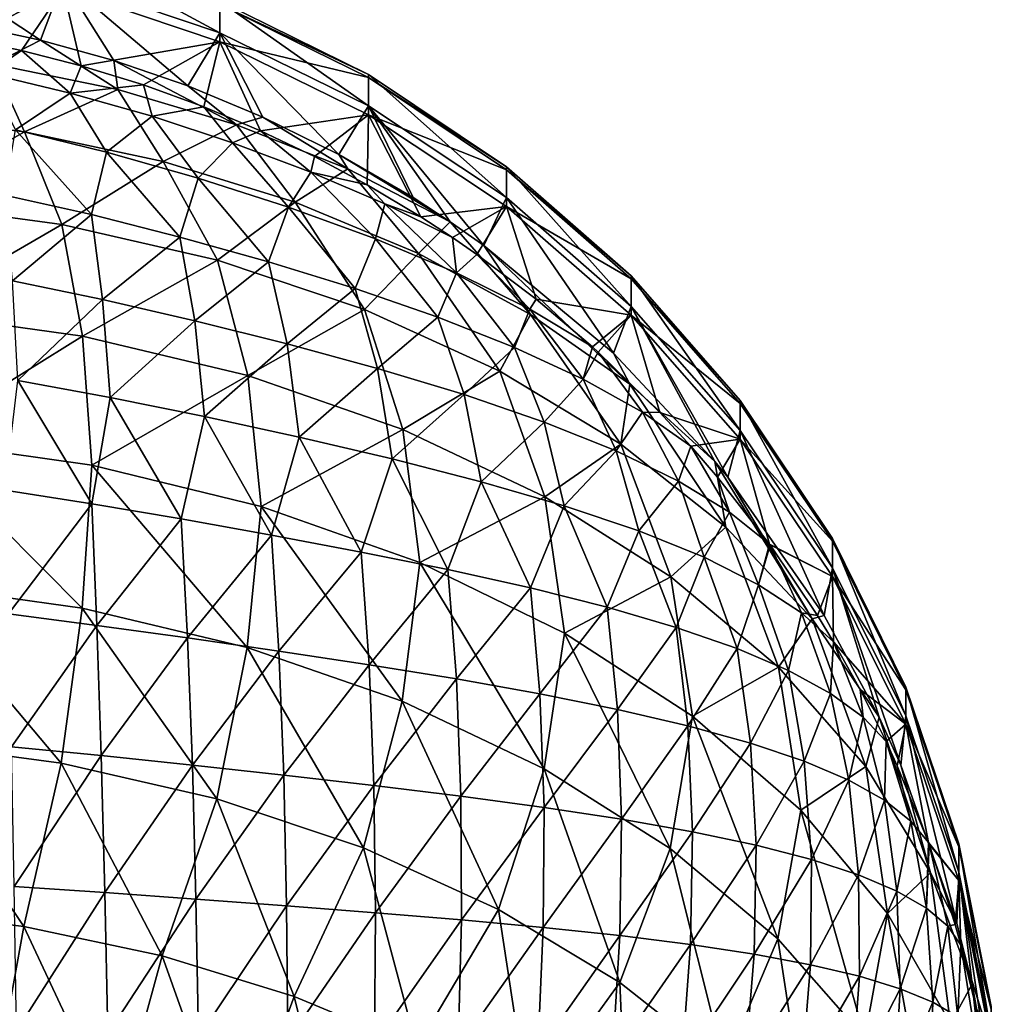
# Model space of a CAD drawing. Header units: metres. Extents: x -90 to 90, y -123 to 74.
# Tile 110 of 131: x 74 to 83, y 4 to 13. Entities that reach past the tile are written whole.
import ezdxf

# ---------------------------------------------------------------- set-up
doc = ezdxf.new("R2010")
doc.units = ezdxf.units.M
doc.layers.add('solid_11662012', color=7, linetype='CONTINUOUS')

msp = doc.modelspace()

# ---------------------------------------------------------------- linework, layer by layer
at = {"layer": 'solid_11662012'}
for points in [[(74.392479, 12.690953, 12.298307), (74.605827, 13.26329, 7.216342), (73.066315, 13.568257, 7.244107)], [(73.686188, 12.842113, 12.321932), (74.392479, 12.690953, 12.298307), (73.066315, 13.568257, 7.244107)], [(74.605827, 13.56319, 2.107999), (74.605827, 13.26329, 7.216342), (76.092201, 12.760813, 7.170595)], [(76.092201, 13.058811, 2.094636), (74.605827, 13.56319, 2.107999), (76.092201, 12.760813, 7.170595)], [(73.21064, 12.778467, -13.20452), (73.066315, 13.481101, -8.144893), (74.605827, 13.176468, -8.113675)], [(74.392479, 12.690953, 12.298307), (75.088135, 12.498106, 12.268168), (74.605827, 13.26329, 7.216342)], [(75.786858, 12.258184, 12.230672), (76.092201, 12.760813, 7.170595), (74.605827, 13.26329, 7.216342)], [(75.088135, 12.498106, 12.268168), (75.786858, 12.258184, 12.230672), (74.605827, 13.26329, 7.216342)], [(73.692612, 12.700364, -13.189806), (73.21064, 12.778467, -13.20452), (74.605827, 13.176468, -8.113675)], [(74.211563, 12.593418, -13.172382), (73.692612, 12.700364, -13.189806), (74.605827, 13.176468, -8.113675)], [(74.776985, 12.449462, -13.149603), (74.211563, 12.593418, -13.172382), (74.605827, 13.176468, -8.113675)], [(76.092201, 12.674541, -8.06224), (74.605827, 13.176468, -8.113675), (76.092201, 13.030014, -2.989981)], [(74.776985, 12.449462, -13.149603), (74.605827, 13.176468, -8.113675), (76.092201, 12.674541, -8.06224)], [(76.092201, 13.058811, 2.094636), (76.092201, 12.760813, 7.170595), (77.5, 12.069423, 7.107649)], [(77.5, 12.364805, 2.076249), (76.092201, 13.058811, 2.094636), (77.5, 12.069423, 7.107649)], [(76.092201, 13.030014, -2.989981), (76.092201, 13.058811, 2.094636), (77.5, 12.364805, 2.076249)], [(77.5, 12.336261, -2.963734), (76.092201, 13.030014, -2.989981), (77.5, 12.364805, 2.076249)], [(76.092201, 12.674541, -8.06224), (76.092201, 13.030014, -2.989981), (77.5, 12.336261, -2.963734)], [(73.947807, 12.465188, 13.779197), (74.392479, 12.690953, 12.298307), (73.686188, 12.842113, 12.321932)], [(73.898087, 12.374306, -14.437016), (73.692612, 12.700364, -13.189806), (74.211563, 12.593418, -13.172382)], [(75.126106, 12.223838, 13.497197), (74.392479, 12.690953, 12.298307), (73.947807, 12.465188, 13.779197)], [(75.126106, 12.223838, 13.497197), (75.088135, 12.498106, 12.268168), (74.392479, 12.690953, 12.298307)], [(75.786858, 12.258184, 12.230672), (76.498833, 11.962854, 12.184516), (76.092201, 12.760813, 7.170595)], [(77.217049, 11.60852, 12.129138), (77.5, 12.069423, 7.107649), (76.092201, 12.760813, 7.170595)], [(76.498833, 11.962854, 12.184516), (77.217049, 11.60852, 12.129138), (76.092201, 12.760813, 7.170595)], [(74.674767, 12.190392, -14.402899), (73.898087, 12.374306, -14.437016), (74.211563, 12.593418, -13.172382)], [(74.674767, 12.190392, -14.402899), (74.211563, 12.593418, -13.172382), (74.776985, 12.449462, -13.149603)], [(75.366951, 12.268034, -13.118836), (74.776985, 12.449462, -13.149603), (76.092201, 12.674541, -8.06224)], [(75.939568, 12.059692, -13.083498), (75.366951, 12.268034, -13.118836), (76.092201, 12.674541, -8.06224)], [(76.475868, 11.834247, -13.044375), (75.939568, 12.059692, -13.083498), (76.092201, 12.674541, -8.06224)], [(77.5, 11.983908, -7.991466), (76.092201, 12.674541, -8.06224), (77.5, 12.336261, -2.963734)], [(76.475868, 11.834247, -13.044375), (76.092201, 12.674541, -8.06224), (77.5, 11.983908, -7.991466)], [(76.250443, 11.890991, 13.108291), (75.786858, 12.258184, 12.230672), (75.088135, 12.498106, 12.268168)], [(76.250443, 11.890991, 13.108291), (75.088135, 12.498106, 12.268168), (75.126106, 12.223838, 13.497197)], [(73.947807, 12.465188, 13.779197), (72.881302, 11.993048, 15.526546), (74.240471, 11.823087, 15.327958)], [(75.126106, 12.223838, 13.497197), (73.947807, 12.465188, 13.779197), (74.240471, 11.823087, 15.327958)], [(74.674767, 12.190392, -14.402899), (74.776985, 12.449462, -13.149603), (75.366951, 12.268034, -13.118836)], [(74.156586, 11.841357, -15.73772), (73.898087, 12.374306, -14.437016), (74.674767, 12.190392, -14.402899)], [(77.5, 12.364805, 2.076249), (77.5, 12.069423, 7.107649), (78.805138, 11.20095, 7.028581)], [(78.805138, 11.493046, 2.053152), (77.5, 12.364805, 2.076249), (78.805138, 11.20095, 7.028581)], [(77.5, 12.336261, -2.963734), (77.5, 12.364805, 2.076249), (78.805138, 11.493046, 2.053152)], [(78.805138, 11.464819, -2.930765), (77.5, 12.336261, -2.963734), (78.805138, 11.493046, 2.053152)], [(77.5, 11.983908, -7.991466), (77.5, 12.336261, -2.963734), (78.805138, 11.464819, -2.930765)], [(75.126106, 12.223838, 13.497197), (74.240471, 11.823087, 15.327958), (75.555733, 11.542845, 15.000517)], [(75.448799, 11.970738, -14.296675), (74.674767, 12.190392, -14.402899), (75.366951, 12.268034, -13.118836)], [(76.250443, 11.890991, 13.108291), (75.126106, 12.223838, 13.497197), (75.555733, 11.542845, 15.000517)], [(75.448799, 11.970738, -14.296675), (75.366951, 12.268034, -13.118836), (75.939568, 12.059692, -13.083498)], [(76.250443, 11.890991, 13.108291), (76.498833, 11.962854, 12.184516), (75.786858, 12.258184, 12.230672)], [(75.019211, 11.630716, -15.645045), (74.156586, 11.841357, -15.73772), (74.674767, 12.190392, -14.402899)], [(75.019211, 11.630716, -15.645045), (74.674767, 12.190392, -14.402899), (75.448799, 11.970738, -14.296675)], [(76.21151, 11.719934, -14.098012), (75.448799, 11.970738, -14.296675), (75.939568, 12.059692, -13.083498)], [(76.21151, 11.719934, -14.098012), (75.939568, 12.059692, -13.083498), (76.475868, 11.834247, -13.044375)], [(77.217049, 11.60852, 12.129138), (77.920815, 11.200572, 12.065382), (77.5, 12.069423, 7.107649)], [(78.592026, 10.748392, 11.994712), (78.805138, 11.20095, 7.028581), (77.5, 12.069423, 7.107649)], [(78.27372, 10.971038, 12.029509), (78.592026, 10.748392, 11.994712), (77.5, 12.069423, 7.107649)], [(77.920815, 11.200572, 12.065382), (78.27372, 10.971038, 12.029509), (77.5, 12.069423, 7.107649)], [(74.240471, 11.823087, 15.327958), (72.881302, 11.993048, 15.526546), (73.061302, 11.152613, 16.996002)], [(75.885925, 11.384965, -15.451238), (75.019211, 11.630716, -15.645045), (75.448799, 11.970738, -14.296675)], [(75.885925, 11.384965, -15.451238), (75.448799, 11.970738, -14.296675), (76.21151, 11.719934, -14.098012)], [(77.304085, 11.471602, 12.618266), (76.498833, 11.962854, 12.184516), (76.250443, 11.890991, 13.108291)], [(76.986572, 11.590543, -13.001339), (76.475868, 11.834247, -13.044375), (77.5, 11.983908, -7.991466)], [(77.304085, 11.471602, 12.618266), (77.217049, 11.60852, 12.129138), (76.498833, 11.962854, 12.184516)], [(77.486557, 11.322536, -12.953535), (76.986572, 11.590543, -13.001339), (77.5, 11.983908, -7.991466)], [(77.99353, 11.018807, -12.89777), (77.486557, 11.322536, -12.953535), (77.5, 11.983908, -7.991466)], [(78.805138, 11.116386, -7.902566), (77.5, 11.983908, -7.991466), (78.805138, 11.464819, -2.930765)], [(77.99353, 11.018807, -12.89777), (77.5, 11.983908, -7.991466), (78.805138, 11.116386, -7.902566)], [(74.874771, 11.039063, -16.879614), (74.050873, 11.222978, -16.981693), (74.156586, 11.841357, -15.73772)], [(74.874771, 11.039063, -16.879614), (74.156586, 11.841357, -15.73772), (75.019211, 11.630716, -15.645045)], [(76.250443, 11.890991, 13.108291), (75.555733, 11.542845, 15.000517), (76.806007, 11.156813, 14.549467)], [(77.304085, 11.471602, 12.618266), (76.250443, 11.890991, 13.108291), (76.806007, 11.156813, 14.549467)], [(74.240471, 11.823087, 15.327958), (73.061302, 11.152613, 16.996002), (74.593803, 10.946603, 16.755295)], [(75.555733, 11.542845, 15.000517), (74.240471, 11.823087, 15.327958), (74.593803, 10.946603, 16.755295)], [(76.951454, 11.44241, -13.793793), (76.21151, 11.719934, -14.098012), (76.475868, 11.834247, -13.044375)], [(76.951454, 11.44241, -13.793793), (76.475868, 11.834247, -13.044375), (76.986572, 11.590543, -13.001339)], [(76.741158, 11.110159, -15.136292), (75.885925, 11.384965, -15.451238), (76.21151, 11.719934, -14.098012)], [(76.741158, 11.110159, -15.136292), (76.21151, 11.719934, -14.098012), (76.951454, 11.44241, -13.793793)], [(75.713081, 10.826915, -16.689741), (74.874771, 11.039063, -16.879614), (75.019211, 11.630716, -15.645045)], [(75.713081, 10.826915, -16.689741), (75.019211, 11.630716, -15.645045), (75.885925, 11.384965, -15.451238)], [(76.951454, 11.44241, -13.793793), (76.986572, 11.590543, -13.001339), (77.486557, 11.322536, -12.953535)], [(77.217049, 11.60852, 12.129138), (78.27372, 10.971038, 12.029509), (77.920815, 11.200572, 12.065382)], [(77.304085, 11.471602, 12.618266), (78.27372, 10.971038, 12.029509), (77.217049, 11.60852, 12.129138)], [(75.555733, 11.542845, 15.000517), (74.593803, 10.946603, 16.755295), (76.069244, 10.607478, 16.359053)], [(76.806007, 11.156813, 14.549467), (75.555733, 11.542845, 15.000517), (76.069244, 10.607478, 16.359053)], [(77.304085, 11.471602, 12.618266), (76.806007, 11.156813, 14.549467), (77.971275, 10.671176, 13.982037)], [(77.304085, 11.471602, 12.618266), (77.971275, 10.671176, 13.982037), (78.27372, 10.971038, 12.029509)], [(78.805138, 11.493046, 2.053152), (78.805138, 11.20095, 7.028581), (79.985283, 10.170254, 6.934744)], [(79.985283, 10.45845, 2.02574), (78.805138, 11.493046, 2.053152), (79.985283, 10.170254, 6.934744)], [(78.805138, 11.464819, -2.930765), (78.805138, 11.493046, 2.053152), (79.985283, 10.45845, 2.02574)], [(76.551407, 10.592205, -16.39526), (75.713081, 10.826915, -16.689741), (75.885925, 11.384965, -15.451238)], [(76.551407, 10.592205, -16.39526), (75.885925, 11.384965, -15.451238), (76.741158, 11.110159, -15.136292)], [(77.564552, 10.810245, -14.692767), (76.741158, 11.110159, -15.136292), (76.951454, 11.44241, -13.793793)], [(77.653206, 11.14044, -13.382555), (76.951454, 11.44241, -13.793793), (77.486557, 11.322536, -12.953535)], [(77.564552, 10.810245, -14.692767), (76.951454, 11.44241, -13.793793), (77.653206, 11.14044, -13.382555)], [(79.985283, 10.4306, -2.891636), (78.805138, 11.464819, -2.930765), (79.985283, 10.45845, 2.02574)], [(78.805138, 11.116386, -7.902566), (78.805138, 11.464819, -2.930765), (79.985283, 10.4306, -2.891636)], [(77.653206, 11.14044, -13.382555), (77.486557, 11.322536, -12.953535), (77.99353, 11.018807, -12.89777)], [(74.128983, 10.413119, -18.117929), (74.050873, 11.222978, -16.981693), (74.874771, 11.039063, -16.879614)], [(78.592026, 10.748392, 11.994712), (79.820526, 9.727641, 11.835183), (78.805138, 11.20095, 7.028581)], [(79.820526, 9.727641, 11.835183), (79.985283, 10.170254, 6.934744), (78.805138, 11.20095, 7.028581)], [(74.593803, 10.946603, 16.755295), (73.061302, 11.152613, 16.996002), (73.161995, 10.116195, 18.339748)], [(76.806007, 11.156813, 14.549467), (76.069244, 10.607478, 16.359053), (77.460419, 10.141492, 15.814584)], [(77.372238, 10.339011, -15.987329), (76.551407, 10.592205, -16.39526), (76.741158, 11.110159, -15.136292)], [(77.372238, 10.339011, -15.987329), (76.741158, 11.110159, -15.136292), (77.564552, 10.810245, -14.692767)], [(77.971275, 10.671176, 13.982037), (76.806007, 11.156813, 14.549467), (77.460419, 10.141492, 15.814584)], [(78.333557, 10.487472, -14.123359), (77.564552, 10.810245, -14.692767), (77.653206, 11.14044, -13.382555)], [(77.653206, 11.14044, -13.382555), (77.99353, 11.018807, -12.89777), (78.293358, 10.822859, -12.860854)], [(78.333557, 10.487472, -14.123359), (77.653206, 11.14044, -13.382555), (78.293358, 10.822859, -12.860854)], [(78.293358, 10.822859, -12.860854), (77.99353, 11.018807, -12.89777), (78.805138, 11.116386, -7.902566)], [(78.525162, 10.662416, -12.830466), (78.293358, 10.822859, -12.860854), (78.805138, 11.116386, -7.902566)], [(79.087837, 10.237845, -12.749051), (78.525162, 10.662416, -12.830466), (78.805138, 11.116386, -7.902566)], [(79.985283, 10.08682, -7.79706), (78.805138, 11.116386, -7.902566), (79.985283, 10.4306, -2.891636)], [(79.087837, 10.237845, -12.749051), (78.805138, 11.116386, -7.902566), (79.985283, 10.08682, -7.79706)], [(74.981255, 10.236121, -17.979767), (74.128983, 10.413119, -18.117929), (74.874771, 11.039063, -16.879614)], [(74.981255, 10.236121, -17.979767), (74.874771, 11.039063, -16.879614), (75.713081, 10.826915, -16.689741)], [(74.593803, 10.946603, 16.755295), (73.161995, 10.116195, 18.339748), (74.791306, 9.889804, 18.075228)], [(76.069244, 10.607478, 16.359053), (74.593803, 10.946603, 16.755295), (74.791306, 9.889804, 18.075228)], [(79.03286, 10.093714, 13.307316), (78.27372, 10.971038, 12.029509), (77.971275, 10.671176, 13.982037)], [(79.03286, 10.093714, 13.307316), (78.592026, 10.748392, 11.994712), (78.27372, 10.971038, 12.029509)], [(75.853127, 10.03529, -17.747667), (74.981255, 10.236121, -17.979767), (75.713081, 10.826915, -16.689741)], [(75.853127, 10.03529, -17.747667), (75.713081, 10.826915, -16.689741), (76.551407, 10.592205, -16.39526)], [(78.333557, 10.487472, -14.123359), (78.293358, 10.822859, -12.860854), (78.525162, 10.662416, -12.830466)], [(78.155724, 10.06863, -15.466458), (77.372238, 10.339011, -15.987329), (77.564552, 10.810245, -14.692767)], [(78.155724, 10.06863, -15.466458), (77.564552, 10.810245, -14.692767), (78.333557, 10.487472, -14.123359)], [(79.973747, 9.433681, 12.536117), (79.820526, 9.727641, 11.835183), (78.592026, 10.748392, 11.994712)], [(79.973747, 9.433681, 12.536117), (78.592026, 10.748392, 11.994712), (79.03286, 10.093714, 13.307316)], [(77.971275, 10.671176, 13.982037), (77.460419, 10.141492, 15.814584), (78.741653, 9.55724, 15.131929)], [(79.03286, 10.093714, 13.307316), (77.971275, 10.671176, 13.982037), (78.741653, 9.55724, 15.131929)], [(79.025749, 10.144346, -13.440124), (78.333557, 10.487472, -14.123359), (78.525162, 10.662416, -12.830466)], [(79.025749, 10.144346, -13.440124), (78.525162, 10.662416, -12.830466), (79.087837, 10.237845, -12.749051)], [(76.069244, 10.607478, 16.359053), (74.791306, 9.889804, 18.075228), (76.355888, 9.517435, 17.640142)], [(76.727699, 9.816602, -17.40657), (75.853127, 10.03529, -17.747667), (76.551407, 10.592205, -16.39526)], [(77.460419, 10.141492, 15.814584), (76.069244, 10.607478, 16.359053), (76.355888, 9.517435, 17.640142)], [(76.727699, 9.816602, -17.40657), (76.551407, 10.592205, -16.39526), (77.372238, 10.339011, -15.987329)], [(78.882141, 9.782455, -14.839658), (78.155724, 10.06863, -15.466458), (78.333557, 10.487472, -14.123359)], [(78.882141, 9.782455, -14.839658), (78.333557, 10.487472, -14.123359), (79.025749, 10.144346, -13.440124)], [(79.985283, 10.45845, 2.02574), (79.985283, 10.170254, 6.934744), (81.020241, 8.99497, 6.827743)], [(81.020241, 9.27872, 1.994484), (79.985283, 10.45845, 2.02574), (81.020241, 8.99497, 6.827743)], [(79.985283, 10.4306, -2.891636), (79.985283, 10.45845, 2.02574), (81.020241, 9.27872, 1.994484)], [(74.179497, 9.470415, -19.142244), (74.128983, 10.413119, -18.117929), (74.981255, 10.236121, -17.979767)], [(81.020241, 9.2513, -2.847019), (79.985283, 10.4306, -2.891636), (81.020241, 9.27872, 1.994484)], [(79.985283, 10.08682, -7.79706), (79.985283, 10.4306, -2.891636), (81.020241, 9.2513, -2.847019)], [(77.585091, 9.583288, -16.950048), (76.727699, 9.816602, -17.40657), (77.372238, 10.339011, -15.987329)], [(77.585091, 9.583288, -16.950048), (77.372238, 10.339011, -15.987329), (78.155724, 10.06863, -15.466458)], [(75.050919, 9.308073, -18.973261), (74.179497, 9.470415, -19.142244), (74.981255, 10.236121, -17.979767)], [(75.050919, 9.308073, -18.973261), (74.981255, 10.236121, -17.979767), (75.853127, 10.03529, -17.747667)], [(79.025749, 10.144346, -13.440124), (79.087837, 10.237845, -12.749051), (79.619225, 9.786307, -12.658421)], [(79.619225, 9.786307, -12.658421), (79.087837, 10.237845, -12.749051), (79.985283, 10.08682, -7.79706)], [(79.820526, 9.727641, 11.835183), (80.779922, 8.701294, 11.674779), (79.985283, 10.170254, 6.934744)], [(80.900864, 8.553138, 11.651625), (81.020241, 8.99497, 6.827743), (79.985283, 10.170254, 6.934744)], [(80.779922, 8.701294, 11.674779), (80.900864, 8.553138, 11.651625), (79.985283, 10.170254, 6.934744)], [(74.791306, 9.889804, 18.075228), (73.161995, 10.116195, 18.339748), (73.207062, 8.902644, 19.528587)], [(77.460419, 10.141492, 15.814584), (76.355888, 9.517435, 17.640142), (77.824974, 9.006413, 17.043053)], [(78.741653, 9.55724, 15.131929), (77.460419, 10.141492, 15.814584), (77.824974, 9.006413, 17.043053)], [(78.403969, 9.336133, -16.379538), (77.585091, 9.583288, -16.950048), (78.155724, 10.06863, -15.466458)], [(78.403969, 9.336133, -16.379538), (78.155724, 10.06863, -15.466458), (78.882141, 9.782455, -14.839658)], [(79.03286, 10.093714, 13.307316), (78.741653, 9.55724, 15.131929), (79.889336, 8.865498, 14.32368)], [(79.533066, 9.481472, -14.119818), (78.882141, 9.782455, -14.839658), (79.025749, 10.144346, -13.440124)], [(79.533066, 9.481472, -14.119818), (79.025749, 10.144346, -13.440124), (79.619225, 9.786307, -12.658421)], [(79.973747, 9.433681, 12.536117), (79.03286, 10.093714, 13.307316), (79.889336, 8.865498, 14.32368)], [(79.673981, 9.736664, -12.648302), (79.619225, 9.786307, -12.658421), (79.985283, 10.08682, -7.79706)], [(80.258888, 9.164981, -12.532153), (79.673981, 9.736664, -12.648302), (79.985283, 10.08682, -7.79706)], [(81.020241, 8.912824, -7.676754), (79.985283, 10.08682, -7.79706), (81.020241, 9.2513, -2.847019)], [(80.258888, 9.164981, -12.532153), (79.985283, 10.08682, -7.79706), (81.020241, 8.912824, -7.676754)], [(75.944656, 9.12663, -18.708422), (75.050919, 9.308073, -18.973261), (75.853127, 10.03529, -17.747667)], [(75.944656, 9.12663, -18.708422), (75.853127, 10.03529, -17.747667), (76.727699, 9.816602, -17.40657)], [(74.791306, 9.889804, 18.075228), (73.207062, 8.902644, 19.528587), (74.879402, 8.666199, 19.252317)], [(76.355888, 9.517435, 17.640142), (74.791306, 9.889804, 18.075228), (74.879402, 8.666199, 19.252317)], [(76.842567, 8.931931, -18.334831), (75.944656, 9.12663, -18.708422), (76.727699, 9.816602, -17.40657)], [(76.842567, 8.931931, -18.334831), (76.727699, 9.816602, -17.40657), (77.585091, 9.583288, -16.950048)], [(79.163544, 9.075664, -15.703513), (78.403969, 9.336133, -16.379538), (78.882141, 9.782455, -14.839658)], [(79.163544, 9.075664, -15.703513), (78.882141, 9.782455, -14.839658), (79.533066, 9.481472, -14.119818)], [(79.533066, 9.481472, -14.119818), (79.619225, 9.786307, -12.658421), (79.673981, 9.736664, -12.648302)], [(80.093796, 9.16803, -13.323619), (79.533066, 9.481472, -14.119818), (79.673981, 9.736664, -12.648302)], [(80.093796, 9.16803, -13.323619), (79.673981, 9.736664, -12.648302), (80.258888, 9.164981, -12.532153)], [(79.973747, 9.433681, 12.536117), (80.779922, 8.701294, 11.674779), (79.820526, 9.727641, 11.835183)], [(76.355888, 9.517435, 17.640142), (74.879402, 8.666199, 19.252317), (76.483002, 8.27747, 18.798117)], [(77.824974, 9.006413, 17.043053), (76.355888, 9.517435, 17.640142), (76.483002, 8.27747, 18.798117)], [(77.723946, 8.726343, -17.847858), (76.842567, 8.931931, -18.334831), (77.585091, 9.583288, -16.950048)], [(77.723946, 8.726343, -17.847858), (77.585091, 9.583288, -16.950048), (78.403969, 9.336133, -16.379538)], [(78.741653, 9.55724, 15.131929), (77.824974, 9.006413, 17.043053), (79.169678, 8.366786, 16.295696)], [(79.889336, 8.865498, 14.32368), (78.741653, 9.55724, 15.131929), (79.169678, 8.366786, 16.295696)], [(74.877846, 8.302112, -19.900023), (74.054329, 8.431575, -20.06543), (74.179497, 9.470415, -19.142244)], [(74.877846, 8.302112, -19.900023), (74.179497, 9.470415, -19.142244), (75.050919, 9.308073, -18.973261)], [(79.845062, 8.802221, -14.935463), (79.163544, 9.075664, -15.703513), (79.533066, 9.481472, -14.119818)], [(79.845062, 8.802221, -14.935463), (79.533066, 9.481472, -14.119818), (80.093796, 9.16803, -13.323619)], [(79.973747, 9.433681, 12.536117), (79.889336, 8.865498, 14.32368), (80.882286, 8.079022, 13.404741)], [(79.973747, 9.433681, 12.536117), (80.882286, 8.079022, 13.404741), (80.779922, 8.701294, 11.674779)], [(78.567337, 8.510084, -17.249506), (77.723946, 8.726343, -17.847858), (78.403969, 9.336133, -16.379538)], [(78.567337, 8.510084, -17.249506), (78.403969, 9.336133, -16.379538), (79.163544, 9.075664, -15.703513)], [(75.724747, 8.158325, -19.653881), (74.877846, 8.302112, -19.900023), (75.050919, 9.308073, -18.973261)], [(75.724747, 8.158325, -19.653881), (75.050919, 9.308073, -18.973261), (75.944656, 9.12663, -18.708422)], [(81.020241, 9.27872, 1.994484), (81.020241, 8.99497, 6.827743), (81.892303, 7.695209, 6.709409)], [(81.892303, 7.974041, 1.959917), (81.020241, 9.27872, 1.994484), (81.892303, 7.695209, 6.709409)], [(81.020241, 9.2513, -2.847019), (81.020241, 9.27872, 1.994484), (81.892303, 7.974041, 1.959917)], [(81.892303, 7.947096, -2.797677), (81.020241, 9.2513, -2.847019), (81.892303, 7.974041, 1.959917)], [(81.020241, 8.912824, -7.676754), (81.020241, 9.2513, -2.847019), (81.892303, 7.947096, -2.797677)], [(80.433716, 8.517336, -14.092876), (79.845062, 8.802221, -14.935463), (80.093796, 9.16803, -13.323619)], [(80.093796, 9.16803, -13.323619), (80.258888, 9.164981, -12.532153), (80.553108, 8.845901, -12.464065)], [(80.433716, 8.517336, -14.092876), (80.093796, 9.16803, -13.323619), (80.553108, 8.845901, -12.464065)], [(80.553108, 8.845901, -12.464065), (80.258888, 9.164981, -12.532153), (81.020241, 8.912824, -7.676754)], [(76.580254, 8.005123, -19.317354), (75.724747, 8.158325, -19.653881), (75.944656, 9.12663, -18.708422)], [(76.580254, 8.005123, -19.317354), (75.944656, 9.12663, -18.708422), (76.842567, 8.931931, -18.334831)], [(79.352104, 8.282793, -16.548464), (78.567337, 8.510084, -17.249506), (79.163544, 9.075664, -15.703513)], [(79.352104, 8.282793, -16.548464), (79.163544, 9.075664, -15.703513), (79.845062, 8.802221, -14.935463)], [(77.824974, 9.006413, 17.043053), (76.483002, 8.27747, 18.798117), (77.985252, 7.744364, 18.175222)], [(79.169678, 8.366786, 16.295696), (77.824974, 9.006413, 17.043053), (77.985252, 7.744364, 18.175222)], [(80.900864, 8.553138, 11.651625), (81.814377, 7.243885, 11.447006), (81.020241, 8.99497, 6.827743)], [(81.814377, 7.243885, 11.447006), (81.892303, 7.695209, 6.709409), (81.020241, 8.99497, 6.827743)], [(73.207062, 8.902644, 19.528587), (73.160126, 7.539693, 20.542652), (74.787659, 7.313775, 20.278683)], [(74.879402, 8.666199, 19.252317), (73.207062, 8.902644, 19.528587), (74.787659, 7.313775, 20.278683)], [(77.428154, 7.845222, -18.885283), (76.580254, 8.005123, -19.317354), (76.842567, 8.931931, -18.334831)], [(77.428154, 7.845222, -18.885283), (76.842567, 8.931931, -18.334831), (77.723946, 8.726343, -17.847858)], [(79.889336, 8.865498, 14.32368), (79.169678, 8.366786, 16.295696), (80.363541, 7.611134, 15.412773)], [(80.882286, 8.079022, 13.404741), (79.889336, 8.865498, 14.32368), (80.363541, 7.611134, 15.412773)], [(80.80558, 8.552355, -12.400868), (80.553108, 8.845901, -12.464065), (81.020241, 8.912824, -7.676754)], [(81.296638, 7.919825, -12.262776), (80.80558, 8.552355, -12.400868), (81.020241, 8.912824, -7.676754)], [(81.892303, 7.614486, -7.543706), (81.020241, 8.912824, -7.676754), (81.892303, 7.947096, -2.797677)], [(81.296638, 7.919825, -12.262776), (81.020241, 8.912824, -7.676754), (81.892303, 7.614486, -7.543706)], [(80.060005, 8.044236, -15.757807), (79.352104, 8.282793, -16.548464), (79.845062, 8.802221, -14.935463)], [(80.060005, 8.044236, -15.757807), (79.845062, 8.802221, -14.935463), (80.433716, 8.517336, -14.092876)], [(80.919205, 8.222476, -13.195382), (80.433716, 8.517336, -14.092876), (80.553108, 8.845901, -12.464065)], [(80.919205, 8.222476, -13.195382), (80.553108, 8.845901, -12.464065), (80.80558, 8.552355, -12.400868)], [(78.251335, 7.6785, -18.358084), (77.428154, 7.845222, -18.885283), (77.723946, 8.726343, -17.847858)], [(78.251335, 7.6785, -18.358084), (77.723946, 8.726343, -17.847858), (78.567337, 8.510084, -17.249506)], [(81.702202, 7.212319, 12.392064), (80.900864, 8.553138, 11.651625), (80.779922, 8.701294, 11.674779)], [(81.702202, 7.212319, 12.392064), (80.779922, 8.701294, 11.674779), (80.882286, 8.079022, 13.404741)], [(74.879402, 8.666199, 19.252317), (74.787659, 7.313775, 20.278683), (76.35067, 6.942174, 19.844496)], [(76.483002, 8.27747, 18.798117), (74.879402, 8.666199, 19.252317), (76.35067, 6.942174, 19.844496)], [(79.033195, 7.504432, -17.74033), (78.251335, 7.6785, -18.358084), (78.567337, 8.510084, -17.249506)], [(79.033195, 7.504432, -17.74033), (78.567337, 8.510084, -17.249506), (79.352104, 8.282793, -16.548464)], [(80.676521, 7.794927, -14.894449), (80.060005, 8.044236, -15.757807), (80.433716, 8.517336, -14.092876)], [(80.676521, 7.794927, -14.894449), (80.433716, 8.517336, -14.092876), (80.919205, 8.222476, -13.195382)], [(80.919205, 8.222476, -13.195382), (80.80558, 8.552355, -12.400868), (81.296638, 7.919825, -12.262776)], [(81.702202, 7.212319, 12.392064), (81.814377, 7.243885, 11.447006), (80.900864, 8.553138, 11.651625)], [(74.090065, 7.259473, -20.820412), (74.054329, 8.431575, -20.06543), (74.877846, 8.302112, -19.900023)], [(74.927643, 7.150815, -20.63274), (74.090065, 7.259473, -20.820412), (74.877846, 8.302112, -19.900023)], [(74.927643, 7.150815, -20.63274), (74.877846, 8.302112, -19.900023), (75.724747, 8.158325, -19.653881)], [(79.169678, 8.366786, 16.295696), (77.985252, 7.744364, 18.175222), (79.355591, 7.077725, 17.396305)], [(80.363541, 7.611134, 15.412773), (79.169678, 8.366786, 16.295696), (79.355591, 7.077725, 17.396305)], [(76.483002, 8.27747, 18.798117), (76.35067, 6.942174, 19.844496), (77.818466, 6.432185, 19.248611)], [(77.985252, 7.744364, 18.175222), (76.483002, 8.27747, 18.798117), (77.818466, 6.432185, 19.248611)], [(79.758324, 7.321914, -17.040443), (79.033195, 7.504432, -17.74033), (79.352104, 8.282793, -16.548464)], [(79.758324, 7.321914, -17.040443), (79.352104, 8.282793, -16.548464), (80.060005, 8.044236, -15.757807)], [(81.191772, 7.535917, -13.976839), (80.676521, 7.794927, -14.894449), (80.919205, 8.222476, -13.195382)], [(81.191772, 7.535917, -13.976839), (80.919205, 8.222476, -13.195382), (81.296638, 7.919825, -12.262776)], [(75.785652, 7.03177, -20.365088), (74.927643, 7.150815, -20.63274), (75.724747, 8.158325, -19.653881)], [(75.785652, 7.03177, -20.365088), (75.724747, 8.158325, -19.653881), (76.580254, 8.005123, -19.317354)], [(80.413712, 7.130781, -16.269611), (79.758324, 7.321914, -17.040443), (80.060005, 8.044236, -15.757807)], [(80.413712, 7.130781, -16.269611), (80.060005, 8.044236, -15.757807), (80.676521, 7.794927, -14.894449)], [(80.882286, 8.079022, 13.404741), (80.363541, 7.611134, 15.412773), (81.383095, 6.754318, 14.411647)], [(81.702202, 7.212319, 12.392064), (80.882286, 8.079022, 13.404741), (81.383095, 6.754318, 14.411647)], [(76.649727, 6.906566, -20.010061), (75.785652, 7.03177, -20.365088), (76.580254, 8.005123, -19.317354)], [(76.649727, 6.906566, -20.010061), (76.580254, 8.005123, -19.317354), (77.428154, 7.845222, -18.885283)], [(81.892303, 7.974041, 1.959917), (81.892303, 7.695209, 6.709409), (82.586555, 6.293209, 6.581767)], [(82.586555, 6.566736, 1.922631), (81.892303, 7.974041, 1.959917), (82.586555, 6.293209, 6.581767)], [(81.892303, 7.947096, -2.797677), (81.892303, 7.974041, 1.959917), (82.586555, 6.566736, 1.922631)], [(82.586555, 6.540304, -2.744453), (81.892303, 7.947096, -2.797677), (82.586555, 6.566736, 1.922631)], [(81.892303, 7.614486, -7.543706), (81.892303, 7.947096, -2.797677), (82.586555, 6.540304, -2.744453)], [(77.504417, 6.777092, -19.564173), (76.649727, 6.906566, -20.010061), (77.428154, 7.845222, -18.885283)], [(77.504417, 6.777092, -19.564173), (77.428154, 7.845222, -18.885283), (78.251335, 7.6785, -18.358084)], [(81.191772, 7.535917, -13.976839), (81.296638, 7.919825, -12.262776), (81.301552, 7.913027, -12.261256)], [(81.600655, 7.268288, -13.024046), (81.191772, 7.535917, -13.976839), (81.301552, 7.913027, -12.261256)], [(81.301552, 7.913027, -12.261256), (81.296638, 7.919825, -12.262776), (81.892303, 7.614486, -7.543706)], [(81.751671, 7.243053, -12.108806), (81.301552, 7.913027, -12.261256), (81.892303, 7.614486, -7.543706)], [(81.600655, 7.268288, -13.024046), (81.301552, 7.913027, -12.261256), (81.751671, 7.243053, -12.108806)], [(77.985252, 7.744364, 18.175222), (77.818466, 6.432185, 19.248611), (79.162247, 5.793818, 18.502728)], [(79.355591, 7.077725, 17.396305), (77.985252, 7.744364, 18.175222), (79.162247, 5.793818, 18.502728)], [(80.988991, 6.930632, -15.441295), (80.413712, 7.130781, -16.269611), (80.676521, 7.794927, -14.894449)], [(80.988991, 6.930632, -15.441295), (80.676521, 7.794927, -14.894449), (81.191772, 7.535917, -13.976839)], [(78.333817, 6.642845, -19.028269), (77.504417, 6.777092, -19.564173), (78.251335, 7.6785, -18.358084)], [(78.333817, 6.642845, -19.028269), (78.251335, 7.6785, -18.358084), (79.033195, 7.504432, -17.74033)], [(81.814377, 7.243885, 11.447006), (82.335129, 6.280116, 11.296383), (81.892303, 7.695209, 6.709409)], [(82.541725, 5.827067, 11.225577), (82.586555, 6.293209, 6.581767), (81.892303, 7.695209, 6.709409)], [(82.335129, 6.280116, 11.296383), (82.541725, 5.827067, 11.225577), (81.892303, 7.695209, 6.709409)], [(80.363541, 7.611134, 15.412773), (79.355591, 7.077725, 17.396305), (80.566147, 6.291112, 16.477207)], [(81.383095, 6.754318, 14.411647), (80.363541, 7.611134, 15.412773), (80.566147, 6.291112, 16.477207)], [(81.902222, 6.994675, -12.051146), (81.751671, 7.243053, -12.108806), (81.892303, 7.614486, -7.543706)], [(82.586555, 6.214021, -7.400192), (81.892303, 7.614486, -7.543706), (82.586555, 6.540304, -2.744453)], [(81.902222, 6.994675, -12.051146), (81.892303, 7.614486, -7.543706), (82.586555, 6.214021, -7.400192)], [(73.160126, 7.539693, 20.542652), (73.058815, 6.051151, 21.3575), (74.588951, 5.845728, 21.117479)], [(74.787659, 7.313775, 20.278683), (73.160126, 7.539693, 20.542652), (74.588951, 5.845728, 21.117479)], [(79.122665, 6.50282, -18.406885), (78.333817, 6.642845, -19.028269), (79.033195, 7.504432, -17.74033)], [(79.122665, 6.50282, -18.406885), (79.033195, 7.504432, -17.74033), (79.758324, 7.321914, -17.040443)], [(81.477501, 6.722252, -14.569395), (80.988991, 6.930632, -15.441295), (81.191772, 7.535917, -13.976839)], [(81.477501, 6.722252, -14.569395), (81.191772, 7.535917, -13.976839), (81.600655, 7.268288, -13.024046)], [(74.787659, 7.313775, 20.278683), (74.588951, 5.845728, 21.117479), (76.062256, 5.507559, 20.722353)], [(76.35067, 6.942174, 19.844496), (74.787659, 7.313775, 20.278683), (76.062256, 5.507559, 20.722353)], [(79.856911, 6.355563, -17.707655), (79.122665, 6.50282, -18.406885), (79.758324, 7.321914, -17.040443)], [(79.856911, 6.355563, -17.707655), (79.758324, 7.321914, -17.040443), (80.413712, 7.130781, -16.269611)], [(74.11908, 6.001924, -21.419346), (74.090065, 7.259473, -20.820412), (74.927643, 7.150815, -20.63274)], [(81.702202, 7.212319, 12.392064), (81.383095, 6.754318, 14.411647), (82.208282, 5.813187, 13.312006)], [(81.87561, 6.505795, -13.668266), (81.477501, 6.722252, -14.569395), (81.600655, 7.268288, -13.024046)], [(81.600655, 7.268288, -13.024046), (81.751671, 7.243053, -12.108806), (81.902222, 6.994675, -12.051146)], [(81.87561, 6.505795, -13.668266), (81.600655, 7.268288, -13.024046), (81.902222, 6.994675, -12.051146)], [(81.702202, 7.212319, 12.392064), (82.335129, 6.280116, 11.296383), (81.814377, 7.243885, 11.447006)], [(81.702202, 7.212319, 12.392064), (82.208282, 5.813187, 13.312006), (82.335129, 6.280116, 11.296383)], [(74.967987, 5.917423, -21.213511), (74.11908, 6.001924, -21.419346), (74.927643, 7.150815, -20.63274)], [(74.967987, 5.917423, -21.213511), (74.927643, 7.150815, -20.63274), (75.785652, 7.03177, -20.365088)], [(80.524635, 6.200424, -16.940687), (79.856911, 6.355563, -17.707655), (80.413712, 7.130781, -16.269611)], [(80.524635, 6.200424, -16.940687), (80.413712, 7.130781, -16.269611), (80.988991, 6.930632, -15.441295)], [(75.831451, 5.826012, -20.929979), (74.967987, 5.917423, -21.213511), (75.785652, 7.03177, -20.365088)], [(75.831451, 5.826012, -20.929979), (75.785652, 7.03177, -20.365088), (76.649727, 6.906566, -20.010061)], [(79.355591, 7.077725, 17.396305), (79.162247, 5.793818, 18.502728), (80.355637, 5.039603, 17.621483)], [(80.566147, 6.291112, 16.477207), (79.355591, 7.077725, 17.396305), (80.355637, 5.039603, 17.621483)], [(82.183014, 6.282069, -12.750645), (81.87561, 6.505795, -13.668266), (81.902222, 6.994675, -12.051146)], [(82.154556, 6.543991, -11.945478), (81.902222, 6.994675, -12.051146), (82.586555, 6.214021, -7.400192)], [(82.183014, 6.282069, -12.750645), (81.902222, 6.994675, -12.051146), (82.154556, 6.543991, -11.945478)], [(76.696327, 5.730977, -20.563688), (75.831451, 5.826012, -20.929979), (76.649727, 6.906566, -20.010061)], [(76.35067, 6.942174, 19.844496), (76.062256, 5.507559, 20.722353), (77.451637, 5.042865, 20.179392)], [(77.818466, 6.432185, 19.248611), (76.35067, 6.942174, 19.844496), (77.451637, 5.042865, 20.179392)], [(76.696327, 5.730977, -20.563688), (76.649727, 6.906566, -20.010061), (77.504417, 6.777092, -19.564173)], [(81.116325, 6.036643, -16.117907), (80.524635, 6.200424, -16.940687), (80.988991, 6.930632, -15.441295)], [(81.116325, 6.036643, -16.117907), (80.988991, 6.930632, -15.441295), (81.477501, 6.722252, -14.569395)], [(77.548782, 5.633396, -20.112686), (76.696327, 5.730977, -20.563688), (77.504417, 6.777092, -19.564173)], [(77.548782, 5.633396, -20.112686), (77.504417, 6.777092, -19.564173), (78.333817, 6.642845, -19.028269)], [(81.383095, 6.754318, 14.411647), (80.566147, 6.291112, 16.477207), (81.592293, 5.400526, 15.436623)], [(81.625603, 5.864437, -15.251777), (81.116325, 6.036643, -16.117907), (81.477501, 6.722252, -14.569395)], [(82.208282, 5.813187, 13.312006), (81.383095, 6.754318, 14.411647), (81.592293, 5.400526, 15.436623)], [(81.625603, 5.864437, -15.251777), (81.477501, 6.722252, -14.569395), (81.87561, 6.505795, -13.668266)], [(78.37487, 5.532483, -19.578205), (77.548782, 5.633396, -20.112686), (78.333817, 6.642845, -19.028269)], [(78.37487, 5.532483, -19.578205), (78.333817, 6.642845, -19.028269), (79.122665, 6.50282, -18.406885)], [(82.401222, 6.052091, -11.826976), (82.154556, 6.543991, -11.945478), (82.586555, 6.214021, -7.400192)], [(82.183014, 6.282069, -12.750645), (82.154556, 6.543991, -11.945478), (82.401222, 6.052091, -11.826976)], [(82.586555, 6.566736, 1.922631), (82.586555, 6.293209, 6.581767), (83.09111, 4.812958, 6.447001)], [(83.09111, 5.080885, 1.883264), (82.586555, 6.566736, 1.922631), (83.09111, 4.812958, 6.447001)], [(82.586555, 6.540304, -2.744453), (82.586555, 6.566736, 1.922631), (83.09111, 5.080885, 1.883264)], [(83.09111, 5.054994, -2.688258), (82.586555, 6.540304, -2.744453), (83.09111, 5.080885, 1.883264)], [(82.586555, 6.214021, -7.400192), (82.586555, 6.540304, -2.744453), (83.09111, 5.054994, -2.688258)], [(79.161331, 5.426923, -18.964499), (78.37487, 5.532483, -19.578205), (79.122665, 6.50282, -18.406885)], [(79.161331, 5.426923, -18.964499), (79.122665, 6.50282, -18.406885), (79.856911, 6.355563, -17.707655)], [(82.04882, 5.683716, -14.354936), (81.625603, 5.864437, -15.251777), (81.87561, 6.505795, -13.668266)], [(82.04882, 5.683716, -14.354936), (81.87561, 6.505795, -13.668266), (82.183014, 6.282069, -12.750645)], [(77.818466, 6.432185, 19.248611), (77.451637, 5.042865, 20.179392), (78.731529, 4.460193, 19.498585)], [(79.162247, 5.793818, 18.502728), (77.818466, 6.432185, 19.248611), (78.731529, 4.460193, 19.498585)], [(79.895966, 5.315112, -18.278175), (79.161331, 5.426923, -18.964499), (79.856911, 6.355563, -17.707655)], [(79.895966, 5.315112, -18.278175), (79.856911, 6.355563, -17.707655), (80.524635, 6.200424, -16.940687)], [(80.566147, 6.291112, 16.477207), (80.355637, 5.039603, 17.621483), (81.375198, 4.184343, 16.622175)], [(81.592293, 5.400526, 15.436623), (80.566147, 6.291112, 16.477207), (81.375198, 4.184343, 16.622175)], [(82.385101, 5.494784, -13.438969), (82.04882, 5.683716, -14.354936), (82.183014, 6.282069, -12.750645)], [(82.385101, 5.494784, -13.438969), (82.183014, 6.282069, -12.750645), (82.401222, 6.052091, -11.826976)], [(82.822884, 4.806251, 12.135476), (82.335129, 6.280116, 11.296383), (82.208282, 5.813187, 13.312006)], [(82.822884, 4.806251, 12.135476), (82.541725, 5.827067, 11.225577), (82.335129, 6.280116, 11.296383)], [(82.541725, 5.827067, 11.225577), (83.070862, 4.32675, 10.991098), (82.586555, 6.293209, 6.581767)], [(83.070862, 4.32675, 10.991098), (83.09111, 4.812958, 6.447001), (82.586555, 6.293209, 6.581767)], [(80.568344, 5.196032, -17.527935), (79.895966, 5.315112, -18.278175), (80.524635, 6.200424, -16.940687)], [(80.568344, 5.196032, -17.527935), (80.524635, 6.200424, -16.940687), (81.116325, 6.036643, -16.117907)], [(82.506821, 5.822032, -11.770542), (82.401222, 6.052091, -11.826976), (82.586555, 6.214021, -7.400192)], [(82.802444, 5.093366, -11.588875), (82.506821, 5.822032, -11.770542), (82.586555, 6.214021, -7.400192)], [(83.09111, 4.735392, -7.248669), (82.586555, 6.214021, -7.400192), (83.09111, 5.054994, -2.688258)], [(82.802444, 5.093366, -11.588875), (82.586555, 6.214021, -7.400192), (83.09111, 4.735392, -7.248669)], [(73.058815, 6.051151, 21.3575), (72.877892, 4.468934, 21.959213), (74.233795, 4.299722, 21.761501)], [(74.588951, 5.845728, 21.117479), (73.058815, 6.051151, 21.3575), (74.233795, 4.299722, 21.761501)], [(74.143349, 4.679204, -21.85253), (74.11908, 6.001924, -21.419346), (74.967987, 5.917423, -21.213511)], [(81.170059, 5.068737, -16.723845), (80.568344, 5.196032, -17.527935), (81.116325, 6.036643, -16.117907)], [(81.170059, 5.068737, -16.723845), (81.116325, 6.036643, -16.117907), (81.625603, 5.864437, -15.251777)], [(82.635506, 5.297785, -12.514187), (82.385101, 5.494784, -13.438969), (82.401222, 6.052091, -11.826976)], [(82.635506, 5.297785, -12.514187), (82.401222, 6.052091, -11.826976), (82.506821, 5.822032, -11.770542)], [(75.00132, 4.621402, -21.632788), (74.143349, 4.679204, -21.85253), (74.967987, 5.917423, -21.213511)], [(75.00132, 4.621402, -21.632788), (74.967987, 5.917423, -21.213511), (75.831451, 5.826012, -20.929979)], [(74.588951, 5.845728, 21.117479), (74.233795, 4.299722, 21.761501), (75.546074, 4.020704, 21.43549)], [(76.062256, 5.507559, 20.722353), (74.588951, 5.845728, 21.117479), (75.546074, 4.020704, 21.43549)], [(75.865028, 4.55957, -21.338856), (75.00132, 4.621402, -21.632788), (75.831451, 5.826012, -20.929979)], [(75.865028, 4.55957, -21.338856), (75.831451, 5.826012, -20.929979), (76.696327, 5.730977, -20.563688)], [(79.162247, 5.793818, 18.502728), (78.731529, 4.460193, 19.498585), (79.87838, 3.770264, 18.692453)], [(80.355637, 5.039603, 17.621483), (79.162247, 5.793818, 18.502728), (79.87838, 3.770264, 18.692453)], [(81.69516, 4.932942, -15.876592), (81.170059, 5.068737, -16.723845), (81.625603, 5.864437, -15.251777)], [(82.208282, 5.813187, 13.312006), (81.592293, 5.400526, 15.436623), (82.41317, 4.424079, 14.295718)], [(81.69516, 4.932942, -15.876592), (81.625603, 5.864437, -15.251777), (82.04882, 5.683716, -14.354936)], [(82.822884, 4.806251, 12.135476), (82.208282, 5.813187, 13.312006), (82.41317, 4.424079, 14.295718)], [(82.635506, 5.297785, -12.514187), (82.506821, 5.822032, -11.770542), (82.802444, 5.093366, -11.588875)], [(82.822884, 4.806251, 12.135476), (83.070862, 4.32675, 10.991098), (82.541725, 5.827067, 11.225577)], [(76.723366, 4.4958, -20.967995), (75.865028, 4.55957, -21.338856), (76.696327, 5.730977, -20.563688)], [(76.723366, 4.4958, -20.967995), (76.696327, 5.730977, -20.563688), (77.548782, 5.633396, -20.112686)], [(77.564911, 4.430425, -20.51969), (76.723366, 4.4958, -20.967995), (77.548782, 5.633396, -20.112686)], [(77.564911, 4.430425, -20.51969), (77.548782, 5.633396, -20.112686), (78.37487, 5.532483, -19.578205)], [(82.140015, 4.788393, -14.996887), (81.69516, 4.932942, -15.876592), (82.04882, 5.683716, -14.354936)], [(82.140015, 4.788393, -14.996887), (82.04882, 5.683716, -14.354936), (82.385101, 5.494784, -13.438969)], [(76.062256, 5.507559, 20.722353), (75.546074, 4.020704, 21.43549), (76.793777, 3.636334, 20.986382)], [(77.451637, 5.042865, 20.179392), (76.062256, 5.507559, 20.722353), (76.793777, 3.636334, 20.986382)], [(78.378319, 4.362488, -19.995552), (77.564911, 4.430425, -20.51969), (78.37487, 5.532483, -19.578205)], [(78.378319, 4.362488, -19.995552), (78.37487, 5.532483, -19.578205), (79.161331, 5.426923, -18.964499)], [(79.152878, 4.290581, -19.399397), (78.378319, 4.362488, -19.995552), (79.161331, 5.426923, -18.964499)], [(79.152878, 4.290581, -19.399397), (79.161331, 5.426923, -18.964499), (79.895966, 5.315112, -18.278175)], [(82.503151, 4.63498, -14.094876), (82.140015, 4.788393, -14.996887), (82.385101, 5.494784, -13.438969)], [(82.503151, 4.63498, -14.094876), (82.385101, 5.494784, -13.438969), (82.635506, 5.297785, -12.514187)], [(79.878723, 4.213152, -18.736692), (79.152878, 4.290581, -19.399397), (79.895966, 5.315112, -18.278175)], [(79.878723, 4.213152, -18.736692), (79.895966, 5.315112, -18.278175), (80.568344, 5.196032, -17.527935)], [(81.592293, 5.400526, 15.436623), (81.375198, 4.184343, 16.622175), (82.200935, 3.244826, 15.52442)], [(82.41317, 4.424079, 14.295718), (81.592293, 5.400526, 15.436623), (82.200935, 3.244826, 15.52442)], [(82.784821, 4.472802, -13.179518), (82.503151, 4.63498, -14.094876), (82.635506, 5.297785, -12.514187)], [(82.784821, 4.472802, -13.179518), (82.635506, 5.297785, -12.514187), (82.802444, 5.093366, -11.588875)], [(80.547279, 4.12901, -18.01449), (79.878723, 4.213152, -18.736692), (80.568344, 5.196032, -17.527935)], [(80.547279, 4.12901, -18.01449), (80.568344, 5.196032, -17.527935), (81.170059, 5.068737, -16.723845)], [(77.451637, 5.042865, 20.179392), (76.793777, 3.636334, 20.986382), (77.956993, 3.152745, 20.421345)], [(78.731529, 4.460193, 19.498585), (77.451637, 5.042865, 20.179392), (77.956993, 3.152745, 20.421345)], [(80.355637, 5.039603, 17.621483), (79.87838, 3.770264, 18.692453), (80.871101, 2.98577, 17.775831)], [(81.375198, 4.184343, 16.622175), (80.355637, 5.039603, 17.621483), (80.871101, 2.98577, 17.775831)], [(81.151489, 4.037146, -17.24082), (80.547279, 4.12901, -18.01449), (81.170059, 5.068737, -16.723845)], [(81.151489, 4.037146, -17.24082), (81.170059, 5.068737, -16.723845), (81.69516, 4.932942, -15.876592)], [(82.784821, 4.472802, -13.179518), (82.802444, 5.093366, -11.588875), (82.807594, 5.079293, -11.5853)], [(82.98642, 4.302096, -12.258456), (82.784821, 4.472802, -13.179518), (82.807594, 5.079293, -11.5853)], [(82.807594, 5.079293, -11.5853), (82.802444, 5.093366, -11.588875), (83.09111, 4.735392, -7.248669)], [(83.055832, 4.318401, -11.388316), (82.807594, 5.079293, -11.5853), (83.09111, 4.735392, -7.248669)], [(82.98642, 4.302096, -12.258456), (82.807594, 5.079293, -11.5853), (83.055832, 4.318401, -11.388316)], [(83.09111, 5.080885, 1.883264), (83.09111, 4.812958, 6.447001), (83.397339, 3.279785, 6.307417)], [(83.397339, 3.541911, 1.842489), (83.09111, 5.080885, 1.883264), (83.397339, 3.279785, 6.307417)], [(83.09111, 5.054994, -2.688258), (83.09111, 5.080885, 1.883264), (83.397339, 3.541911, 1.842489)], [(83.397339, 3.51658, -2.630055), (83.09111, 5.054994, -2.688258), (83.397339, 3.541911, 1.842489)], [(83.09111, 4.735392, -7.248669), (83.09111, 5.054994, -2.688258), (83.397339, 3.51658, -2.630055)], [(81.686058, 3.936939, -16.424318), (81.151489, 4.037146, -17.24082), (81.69516, 4.932942, -15.876592)], [(81.686058, 3.936939, -16.424318), (81.69516, 4.932942, -15.876592), (82.140015, 4.788393, -14.996887)], [(82.147438, 3.827974, -15.573643), (81.686058, 3.936939, -16.424318), (82.140015, 4.788393, -14.996887)], [(82.147438, 3.827974, -15.573643), (82.140015, 4.788393, -14.996887), (82.503151, 4.63498, -14.094876)], [(82.822884, 4.806251, 12.135476), (82.41317, 4.424079, 14.295718), (83.012077, 3.381633, 13.077699)], [(82.822884, 4.806251, 12.135476), (83.215088, 3.752648, 10.901374), (83.070862, 4.32675, 10.991098)], [(82.822884, 4.806251, 12.135476), (83.012077, 3.381633, 13.077699), (83.215088, 3.752648, 10.901374)], [(83.070862, 4.32675, 10.991098), (83.215088, 3.752648, 10.901374), (83.09111, 4.812958, 6.447001)], [(83.39225, 2.769708, 10.747754), (83.397339, 3.279785, 6.307417), (83.09111, 4.812958, 6.447001)], [(83.215088, 3.752648, 10.901374), (83.39225, 2.769708, 10.747754), (83.09111, 4.812958, 6.447001)], [(75.00132, 4.621402, -21.632788), (74.164787, 3.312792, -22.112789), (74.143349, 4.679204, -21.85253)], [(83.109947, 4.12416, -11.336843), (83.055832, 4.318401, -11.388316), (83.09111, 4.735392, -7.248669)], [(83.397339, 3.203898, -7.091727), (83.09111, 4.735392, -7.248669), (83.397339, 3.51658, -2.630055)], [(83.109947, 4.12416, -11.336843), (83.09111, 4.735392, -7.248669), (83.397339, 3.203898, -7.091727)], [(75.00132, 4.621402, -21.632788), (75.030052, 3.283492, -21.88341), (74.164787, 3.312792, -22.112789)], [(75.865028, 4.55957, -21.338856), (75.030052, 3.283492, -21.88341), (75.00132, 4.621402, -21.632788)], [(82.533646, 3.709854, -14.69724), (82.147438, 3.827974, -15.573643), (82.503151, 4.63498, -14.094876)], [(82.533646, 3.709854, -14.69724), (82.503151, 4.63498, -14.094876), (82.784821, 4.472802, -13.179518)], [(75.865028, 4.55957, -21.338856), (75.889381, 3.252332, -21.584257), (75.030052, 3.283492, -21.88341)], [(76.723366, 4.4958, -20.967995), (75.889381, 3.252332, -21.584257), (75.865028, 4.55957, -21.338856)], [(76.723366, 4.4958, -20.967995), (76.734444, 3.219995, -21.21488), (75.889381, 3.252332, -21.584257)], [(77.564911, 4.430425, -20.51969), (76.734444, 3.219995, -21.21488), (76.723366, 4.4958, -20.967995)], [(74.233795, 4.299722, 21.761501), (72.877892, 4.468934, 21.959213), (73.936928, 2.670595, 22.15559)], [(77.564911, 4.430425, -20.51969), (77.556923, 3.186149, -20.776123), (76.734444, 3.219995, -21.21488)], [(78.378319, 4.362488, -19.995552), (77.556923, 3.186149, -20.776123), (77.564911, 4.430425, -20.51969)], [(78.731529, 4.460193, 19.498585), (77.956993, 3.152745, 20.421345), (79.017159, 2.577655, 19.749395)], [(79.87838, 3.770264, 18.692453), (78.731529, 4.460193, 19.498585), (79.017159, 2.577655, 19.749395)], [(82.41317, 4.424079, 14.295718), (82.200935, 3.244826, 15.52442), (82.816635, 2.239492, 14.349762)], [(83.012077, 3.381633, 13.077699), (82.41317, 4.424079, 14.295718), (82.816635, 2.239492, 14.349762)], [(82.844109, 3.582517, -13.802723), (82.533646, 3.709854, -14.69724), (82.784821, 4.472802, -13.179518)], [(82.844109, 3.582517, -13.802723), (82.784821, 4.472802, -13.179518), (82.98642, 4.302096, -12.258456)], [(74.233795, 4.299722, 21.761501), (73.936928, 2.670595, 22.15559), (75.110329, 2.431221, 21.875898)], [(75.546074, 4.020704, 21.43549), (74.233795, 4.299722, 21.761501), (75.110329, 2.431221, 21.875898)], [(78.378319, 4.362488, -19.995552), (78.348656, 3.149805, -20.269987), (77.556923, 3.186149, -20.776123)], [(79.152878, 4.290581, -19.399397), (78.348656, 3.149805, -20.269987), (78.378319, 4.362488, -19.995552)], [(79.152878, 4.290581, -19.399397), (79.101952, 3.109704, -19.699791), (78.348656, 3.149805, -20.269987)], [(79.878723, 4.213152, -18.736692), (79.101952, 3.109704, -19.699791), (79.152878, 4.290581, -19.399397)], [(83.079163, 3.445882, -12.896903), (82.844109, 3.582517, -13.802723), (82.98642, 4.302096, -12.258456)], [(82.98642, 4.302096, -12.258456), (83.055832, 4.318401, -11.388316), (83.109947, 4.12416, -11.336843)], [(83.079163, 3.445882, -12.896903), (82.98642, 4.302096, -12.258456), (83.109947, 4.12416, -11.336843)], [(79.878723, 4.213152, -18.736692), (79.809662, 3.064545, -19.06982), (79.101952, 3.109704, -19.699791)], [(80.547279, 4.12901, -18.01449), (79.809662, 3.064545, -19.06982), (79.878723, 4.213152, -18.736692)], [(80.547279, 4.12901, -18.01449), (80.465431, 3.013202, -18.385347), (79.809662, 3.064545, -19.06982)], [(81.151489, 4.037146, -17.24082), (80.465431, 3.013202, -18.385347), (80.547279, 4.12901, -18.01449)], [(81.375198, 4.184343, 16.622175), (80.871101, 2.98577, 17.775831), (81.691422, 2.121142, 16.765579)], [(82.200935, 3.244826, 15.52442), (81.375198, 4.184343, 16.622175), (81.691422, 2.121142, 16.765579)], [(83.239922, 3.300267, -11.985216), (83.079163, 3.445882, -12.896903), (83.109947, 4.12416, -11.336843)], [(83.250061, 3.543349, -11.180717), (83.109947, 4.12416, -11.336843), (83.397339, 3.203898, -7.091727)], [(83.239922, 3.300267, -11.985216), (83.109947, 4.12416, -11.336843), (83.250061, 3.543349, -11.180717)], [(75.546074, 4.020704, 21.43549), (75.110329, 2.431221, 21.875898), (76.230415, 2.101061, 21.490131)], [(76.793777, 3.636334, 20.986382), (75.546074, 4.020704, 21.43549), (76.230415, 2.101061, 21.490131)], [(81.151489, 4.037146, -17.24082), (81.063835, 2.954721, -17.652279), (80.465431, 3.013202, -18.385347)], [(81.686058, 3.936939, -16.424318), (81.063835, 2.954721, -17.652279), (81.151489, 4.037146, -17.24082)], [(81.686058, 3.936939, -16.424318), (81.600449, 2.888327, -16.877008), (81.063835, 2.954721, -17.652279)], [(82.147438, 3.827974, -15.573643), (81.600449, 2.888327, -16.877008), (81.686058, 3.936939, -16.424318)], [(82.147438, 3.827974, -15.573643), (82.071976, 2.813451, -16.066053), (81.600449, 2.888327, -16.877008)], [(82.533646, 3.709854, -14.69724), (82.071976, 2.813451, -16.066053), (82.147438, 3.827974, -15.573643)], [(79.87838, 3.770264, 18.692453), (79.017159, 2.577655, 19.749395), (79.957352, 1.920243, 18.981258)], [(80.871101, 2.98577, 17.775831), (79.87838, 3.770264, 18.692453), (79.957352, 1.920243, 18.981258)], [(83.376823, 2.294392, 11.807339), (83.215088, 3.752648, 10.901374), (83.012077, 3.381633, 13.077699)], [(83.376823, 2.294392, 11.807339), (83.39225, 2.769708, 10.747754), (83.215088, 3.752648, 10.901374)], [(76.793777, 3.636334, 20.986382), (76.230415, 2.101061, 21.490131), (77.280632, 1.684993, 21.003988)], [(77.956993, 3.152745, 20.421345), (76.793777, 3.636334, 20.986382), (77.280632, 1.684993, 21.003988)], [(82.533646, 3.709854, -14.69724), (82.476036, 2.729512, -15.225969), (82.071976, 2.813451, -16.066053)], [(82.844109, 3.582517, -13.802723), (82.476036, 2.729512, -15.225969), (82.533646, 3.709854, -14.69724)], [(82.844109, 3.582517, -13.802723), (82.811241, 2.636174, -14.363008), (82.476036, 2.729512, -15.225969)], [(83.079163, 3.445882, -12.896903), (82.811241, 2.636174, -14.363008), (82.844109, 3.582517, -13.802723)]]:
    msp.add_3dface(points, dxfattribs=at)

doc.saveas('drawing.dxf')
